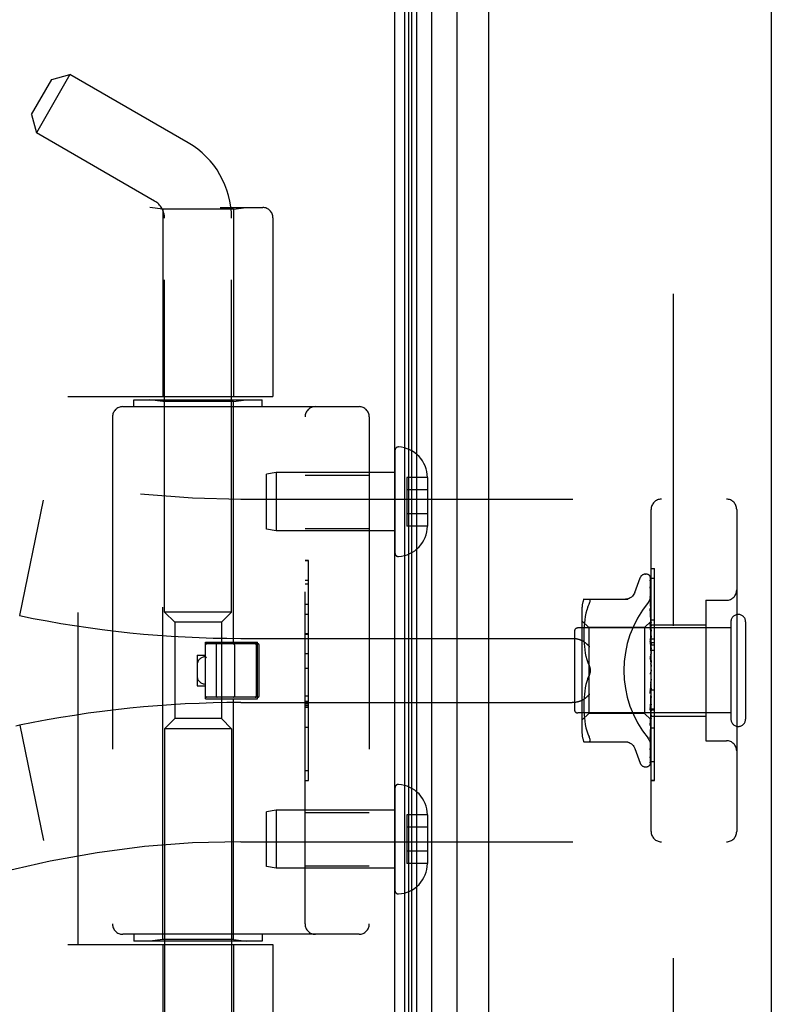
# Model space of a CAD drawing. Header units: inches. Extents: x 0 to 176, y 0 to 114.
# Tile 56 of 102: x 21.87 to 24.06, y 63.56 to 66.43. Entities that reach past the tile are written whole.
import ezdxf

# ---------------------------------------------------------------- set-up
doc = ezdxf.new("R2010")
doc.units = ezdxf.units.IN
doc.header["$LTSCALE"] = 9.696296
doc.header["$MEASUREMENT"] = 0
doc.linetypes.add('HIDDEN', pattern=[0.2, 0.1, -0.1])
doc.layers.get('0').update_dxf_attribs({"linetype": 'CONTINUOUS'})
doc.layers.add('DEFAULT_2', color=8, linetype='HIDDEN')
doc.layers.add('DOOR_ASSEMBLY', color=7, linetype='CONTINUOUS')

msp = doc.modelspace()

# ---------------------------------------------------------------- linework, layer by layer
at = {"color": 3, "linetype": 'Continuous'}
msp.add_line((22.9622, 26.1895), (22.9622, 86.0328), dxfattribs=at)
at = {"layer": 'DEFAULT_2', "color": 8, "linetype": 'HIDDEN'}
msp.add_line((23.7748, 85.0234), (23.7748, 27.2057), dxfattribs=at)
at = {"layer": 'DOOR_ASSEMBLY', "color": 7, "linetype": 'Continuous'}
for p, q in [((22.9912, 26.4464), (22.9912, 85.7826)), ((23.0031, 26.4672), (23.0031, 85.7618)), ((23.0119, 26.4648), (23.0119, 85.7642)), ((23.0256, 26.4581), (23.0256, 85.7709)), ((23.069, 85.7799), (23.069, 26.4491)), ((23.1442, 26.4775), (23.1442, 85.7515))]:
    msp.add_line(p, q, dxfattribs=at)
at = {"layer": 'DOOR_ASSEMBLY', "color": 3, "linetype": 'Continuous'}
for p, q in [((23.2362, 26.4995), (23.2362, 85.7295)), ((24.0612, 85.7295), (24.0612, 26.4995))]:
    msp.add_line(p, q, dxfattribs=at)
at = {"layer": 'DOOR_ASSEMBLY', "color": 8, "linetype": 'HIDDEN'}
for p, q in [((21.9009, 66.1539), (21.9599, 66.2561)), ((22.0131, 66.2704), (21.9151, 66.1007)), ((21.9599, 66.2561), (22.0131, 66.2704)), ((22.3582, 66.0712), (22.0131, 66.2704)), ((21.9009, 66.1539), (21.9151, 66.1007)), ((22.2602, 65.9014), (21.9151, 66.1007)), ((20.5122, 65.8824), (22.576, 65.8824)), ((22.2842, 65.8772), (22.2467, 65.8824)), ((22.2842, 65.8772), (22.2842, 65.3312)), ((22.4902, 65.8772), (22.2842, 65.8772)), ((22.4902, 65.8772), (22.5277, 65.8824)), ((22.4902, 65.8772), (22.4902, 65.3312)), ((22.2892, 64.7017), (22.2892, 65.8512)), ((22.4852, 64.7017), (22.4852, 65.8512)), ((22.606, 65.8524), (22.606, 65.3312)), ((22.0072, 65.3312), (22.606, 65.3312)), ((22.0372, 63.7312), (22.0372, 65.3312)), ((22.1672, 65.3012), (22.8572, 65.3012)), ((22.1997, 65.3012), (22.1997, 65.3212)), ((22.1998, 65.3212), (22.5747, 65.3212)), ((22.2842, 65.3159), (22.2467, 65.3212)), ((22.2842, 63.7464), (22.2842, 65.3159)), ((22.4902, 65.3159), (22.2842, 65.3159)), ((22.4902, 65.3159), (22.5277, 65.3212)), ((22.4902, 64.6142), (22.4902, 65.3159)), ((22.5747, 65.3012), (22.5747, 65.3212)), ((22.1372, 65.2712), (22.1372, 63.7912)), ((22.6997, 63.7912), (22.6997, 65.2712)), ((22.8872, 65.2712), (22.8872, 63.7912)), ((22.9622, 65.1735), (22.9622, 64.8738)), ((22.6156, 65.1087), (22.5872, 65.1037)), ((22.5872, 64.9437), (22.5872, 65.1037)), ((22.6156, 65.1087), (22.6156, 64.9387)), ((22.9622, 65.1087), (22.6156, 65.1087)), ((22.6997, 65.1017), (22.8872, 65.1017)), ((22.9972, 65.0947), (22.9972, 64.9526)), ((23.0572, 65.0947), (22.9972, 65.0947)), ((23.0572, 65.0947), (23.0572, 65.0937)), ((23.0572, 65.0937), (23.0572, 64.9537)), ((23.0572, 65.0587), (22.9972, 65.0587)), ((21.8663, 64.6912), (21.9361, 65.0278)), ((22.5122, 65.0312), (23.9302, 65.0312)), ((23.0572, 64.9887), (22.9972, 64.9887)), ((23.7102, 64.0612), (23.7102, 65.0012)), ((23.9602, 65.0012), (23.9602, 64.0612)), ((23.0572, 64.9526), (22.9972, 64.9526)), ((23.0572, 64.9537), (23.0572, 64.9526)), ((22.6156, 64.9387), (22.5872, 64.9437)), ((22.9622, 64.9387), (22.6156, 64.9387)), ((22.6997, 64.9457), (22.8872, 64.9457)), ((22.7097, 64.8521), (22.6997, 64.8521)), ((22.6997, 64.8519), (22.7097, 64.8519)), ((22.7097, 64.2102), (22.7097, 64.8521)), ((23.6938, 64.8124), (23.6946, 64.8124)), ((23.7102, 64.829), (23.7202, 64.829)), ((23.7202, 64.4182), (23.7202, 64.829)), ((22.7097, 64.7938), (22.6997, 64.7938)), ((22.6997, 64.7836), (22.7097, 64.7836)), ((23.6627, 64.7592), (23.6781, 64.8015)), ((23.7076, 64.8028), (23.7095, 64.674)), ((23.7076, 64.7936), (23.7095, 64.6689)), ((23.7076, 64.7918), (23.7095, 64.6687)), ((23.7102, 64.8005), (23.7202, 64.8005)), ((23.7076, 64.7753), (23.7076, 64.7749)), ((23.7076, 64.7749), (23.7095, 64.6588)), ((23.7076, 64.772), (23.7095, 64.6585)), ((22.6997, 64.7248), (22.7097, 64.7248)), ((23.5137, 64.7395), (23.643, 64.7395)), ((23.5256, 64.7165), (23.5292, 64.7249)), ((23.7076, 64.7474), (23.7076, 64.7473)), ((23.7084, 64.7413), (23.7076, 64.7474)), ((23.7076, 64.7473), (23.7095, 64.6441)), ((23.7077, 64.7432), (23.7076, 64.7435)), ((23.7076, 64.7434), (23.7095, 64.6437)), ((23.7092, 64.7343), (23.7084, 64.7413)), ((23.8702, 64.7362), (23.8702, 64.3262)), ((23.8702, 64.7362), (23.9302, 64.7362)), ((22.4852, 64.7017), (22.2892, 64.7017)), ((22.3192, 64.6717), (22.2892, 64.7017)), ((22.4552, 64.6717), (22.4852, 64.7017)), ((22.7097, 64.6945), (22.6997, 64.6945)), ((23.5082, 64.7108), (23.5082, 64.3516)), ((23.52, 64.6983), (23.518, 64.6887)), ((23.5225, 64.7077), (23.52, 64.6982)), ((23.5256, 64.7165), (23.5225, 64.7076)), ((23.7076, 64.712), (23.7095, 64.6253)), ((23.7076, 64.7118), (23.7076, 64.712)), ((23.7088, 64.7006), (23.7076, 64.7118)), ((23.7076, 64.7072), (23.7095, 64.6248)), ((23.7096, 64.6925), (23.7088, 64.7006)), ((23.7102, 64.6862), (23.7096, 64.6925)), ((22.3192, 64.6717), (22.3192, 64.3907)), ((22.4552, 64.6717), (22.3192, 64.6717)), ((22.4552, 64.6717), (22.4552, 64.3907)), ((23.5282, 64.6564), (23.5082, 64.6764)), ((23.5154, 64.6698), (23.5146, 64.6609)), ((23.5165, 64.6792), (23.5154, 64.6698)), ((23.518, 64.6887), (23.5165, 64.6792)), ((23.7102, 64.6754), (23.6912, 64.6564)), ((23.7076, 64.6701), (23.7095, 64.603)), ((23.7076, 64.6698), (23.7076, 64.67)), ((23.7092, 64.6528), (23.7076, 64.6698)), ((23.7076, 64.6646), (23.7095, 64.6025)), ((23.7095, 64.674), (23.7095, 64.674)), ((23.7095, 64.674), (23.7095, 64.674)), ((23.7102, 64.6719), (23.7095, 64.6689)), ((23.7095, 64.6687), (23.7095, 64.6689)), ((23.7095, 64.6689), (23.7095, 64.6688)), ((23.7102, 64.6633), (23.7095, 64.6588)), ((23.7102, 64.6792), (23.7202, 64.6792)), ((23.7102, 64.6642), (23.8702, 64.6642)), ((23.9432, 64.6732), (23.9432, 64.3892)), ((23.9862, 64.6732), (23.9862, 64.3892)), ((22.7097, 64.638), (22.6997, 64.638)), ((22.7097, 64.6378), (22.6997, 64.6378)), ((22.6997, 64.6375), (22.7097, 64.6375)), ((23.4862, 64.6452), (23.4862, 64.4172)), ((23.9432, 64.6552), (23.4962, 64.6552)), ((23.5138, 64.644), (23.5137, 64.6355)), ((23.5137, 64.6357), (23.5138, 64.6271)), ((23.5141, 64.6523), (23.5138, 64.6438)), ((23.5146, 64.6609), (23.5141, 64.6522)), ((23.5282, 64.6564), (23.5282, 64.4059)), ((23.6912, 64.6564), (23.5282, 64.6564)), ((23.6912, 64.6564), (23.6912, 64.4059)), ((23.7102, 64.6417), (23.7092, 64.6528)), ((23.7095, 64.6585), (23.7095, 64.6588)), ((23.7095, 64.6588), (23.7095, 64.6586)), ((23.7102, 64.6549), (23.7095, 64.6586)), ((23.7102, 64.65), (23.7095, 64.6441)), ((23.7095, 64.6437), (23.7095, 64.6441)), ((23.7095, 64.6441), (23.7095, 64.6438)), ((23.7102, 64.6387), (23.7095, 64.6438)), ((22.4092, 64.4482), (22.4092, 64.6142)), ((22.4092, 64.6142), (22.5612, 64.6142)), ((22.5622, 64.6092), (22.4122, 64.6092)), ((22.4402, 64.6062), (22.4402, 64.4562)), ((22.4932, 64.6062), (22.4932, 64.4562)), ((22.5122, 64.6249), (23.4798, 64.6249)), ((22.5572, 64.6062), (22.5572, 64.4562)), ((22.5612, 64.4482), (22.5612, 64.6142)), ((22.5652, 64.4562), (22.5652, 64.6062)), ((23.5138, 64.6273), (23.5141, 64.6185)), ((23.5141, 64.6187), (23.5146, 64.6096)), ((23.5146, 64.6098), (23.5154, 64.6005)), ((23.7076, 64.6231), (23.7095, 64.5781)), ((23.7076, 64.6228), (23.7076, 64.6231)), ((23.7076, 64.6228), (23.7102, 64.5933)), ((23.7076, 64.6171), (23.7095, 64.5776)), ((23.7102, 64.6324), (23.7095, 64.6253)), ((23.7095, 64.6248), (23.7095, 64.6253)), ((23.7095, 64.6253), (23.7095, 64.6249)), ((23.7102, 64.6185), (23.7095, 64.6249)), ((23.7102, 64.6111), (23.7095, 64.6032)), ((23.7102, 64.6231), (23.7202, 64.6231)), ((23.7102, 64.613), (23.7202, 64.613)), ((23.7102, 64.6059), (23.7202, 64.6059)), ((22.3842, 64.5762), (22.3842, 64.4862)), ((22.3842, 64.5762), (22.4092, 64.5762)), ((22.7097, 64.5796), (22.6997, 64.5796)), ((23.5154, 64.6007), (23.5165, 64.5912)), ((23.5165, 64.5914), (23.518, 64.5818)), ((23.518, 64.5819), (23.52, 64.5724)), ((23.7095, 64.6029), (23.7095, 64.6032)), ((23.7095, 64.603), (23.7095, 64.6027)), ((23.7095, 64.6025), (23.7095, 64.6029)), ((23.7102, 64.5952), (23.7095, 64.6027)), ((23.7102, 64.5869), (23.7095, 64.5784)), ((23.7095, 64.5776), (23.7095, 64.5784)), ((23.7095, 64.5781), (23.7095, 64.5779)), ((23.7102, 64.5696), (23.7095, 64.5779)), ((23.7102, 64.5908), (23.7202, 64.5908)), ((22.4093, 64.5711), (22.4092, 64.5712)), ((23.52, 64.5725), (23.5224, 64.5632)), ((23.5224, 64.5633), (23.5255, 64.5543)), ((23.5255, 64.5544), (23.5292, 64.5458)), ((23.7076, 64.5725), (23.7102, 64.5426)), ((23.7077, 64.5661), (23.7086, 64.558)), ((23.7102, 64.5607), (23.7095, 64.5519)), ((22.6997, 64.5375), (22.7097, 64.5375)), ((23.7087, 64.5249), (23.7087, 64.5249)), ((23.7092, 64.5256), (23.7093, 64.5257)), ((23.7093, 64.5257), (23.7094, 64.5258)), ((23.7094, 64.5258), (23.7095, 64.5258)), ((23.7102, 64.5335), (23.7095, 64.5246)), ((23.7095, 64.5258), (23.7096, 64.526)), ((23.7095, 64.5259), (23.7095, 64.5258)), ((23.7102, 64.5152), (23.7095, 64.5241)), ((23.7102, 64.5276), (23.7101, 64.5273)), ((23.52, 64.4899), (23.518, 64.4804)), ((23.5224, 64.4991), (23.52, 64.4898)), ((23.5255, 64.508), (23.5292, 64.5166)), ((23.7095, 64.4974), (23.7076, 64.4642)), ((23.7076, 64.4644), (23.7102, 64.4942)), ((23.7095, 64.498), (23.7086, 64.485)), ((23.7102, 64.5061), (23.7095, 64.4976)), ((23.7095, 64.498), (23.7095, 64.4971)), ((23.7095, 64.4974), (23.7095, 64.4976)), ((23.7102, 64.4883), (23.7095, 64.4971)), ((22.3842, 64.4862), (22.4092, 64.4862)), ((23.5154, 64.4618), (23.5146, 64.4525)), ((23.5165, 64.4711), (23.5154, 64.4617)), ((23.518, 64.4805), (23.5165, 64.471)), ((23.7086, 64.485), (23.7076, 64.4704)), ((23.7095, 64.472), (23.7076, 64.421)), ((23.7095, 64.4715), (23.7076, 64.4153)), ((23.7076, 64.4642), (23.7076, 64.4644)), ((23.7102, 64.4797), (23.7095, 64.4718)), ((23.7095, 64.472), (23.7095, 64.4713)), ((23.7095, 64.4715), (23.7095, 64.4718)), ((23.7102, 64.463), (23.7095, 64.4713)), ((23.7102, 64.4745), (23.7202, 64.4745)), ((22.4092, 64.4482), (22.5612, 64.4482)), ((22.5622, 64.4532), (22.4122, 64.4532)), ((22.4902, 63.7464), (22.4902, 64.4482)), ((22.5122, 64.4374), (23.4798, 64.4374)), ((22.6997, 64.4573), (22.7097, 64.4573)), ((22.6997, 64.4417), (22.7097, 64.4417)), ((22.6997, 64.4341), (22.7097, 64.4341)), ((23.5138, 64.4353), (23.5137, 64.4267)), ((23.5141, 64.4438), (23.5138, 64.4351)), ((23.5146, 64.4527), (23.5141, 64.4437)), ((23.7095, 64.4483), (23.7076, 64.3757)), ((23.7095, 64.4478), (23.7076, 64.3706)), ((23.7084, 64.4238), (23.7102, 64.4445)), ((23.7102, 64.4551), (23.7095, 64.4482)), ((23.7095, 64.4483), (23.7095, 64.4477)), ((23.7095, 64.4478), (23.7095, 64.4482)), ((23.7102, 64.4402), (23.7095, 64.4477)), ((23.7102, 64.4333), (23.7095, 64.4275)), ((22.6997, 64.4287), (22.7097, 64.4287)), ((22.6997, 64.4239), (22.7097, 64.4239)), ((23.9432, 64.4072), (23.4962, 64.4072)), ((23.5282, 64.4059), (23.5082, 64.3859)), ((23.5137, 64.4268), (23.5138, 64.4184)), ((23.5138, 64.4185), (23.5141, 64.41)), ((23.5141, 64.4101), (23.5146, 64.4014)), ((23.6912, 64.4059), (23.5282, 64.4059)), ((23.7095, 64.3877), (23.6912, 64.4059)), ((23.7095, 64.4276), (23.7076, 64.3361)), ((23.7095, 64.4272), (23.7076, 64.3318)), ((23.7076, 64.4155), (23.7084, 64.4238)), ((23.7076, 64.4152), (23.7076, 64.4155)), ((23.7095, 64.4107), (23.7076, 64.3036)), ((23.7095, 64.4104), (23.7076, 64.3002)), ((23.7095, 64.4276), (23.7095, 64.4271)), ((23.7095, 64.4272), (23.7095, 64.4275)), ((23.7102, 64.4207), (23.7095, 64.4271)), ((23.7102, 64.415), (23.7095, 64.4106)), ((23.7095, 64.4107), (23.7095, 64.4103)), ((23.7095, 64.4104), (23.7095, 64.4106)), ((23.7102, 64.4051), (23.7095, 64.4103)), ((23.7102, 64.4182), (23.7202, 64.4182)), ((23.7202, 64.4178), (23.7102, 64.4178)), ((23.7102, 64.4162), (23.7202, 64.4162)), ((23.7202, 64.2105), (23.7202, 64.4178)), ((22.3192, 64.3907), (22.2892, 64.3607)), ((22.4552, 64.3907), (22.3192, 64.3907)), ((22.4552, 64.3907), (22.4852, 64.3607)), ((23.5146, 64.4015), (23.5154, 64.3925)), ((23.5154, 64.3926), (23.5165, 64.3831)), ((23.5165, 64.3832), (23.518, 64.3736)), ((23.7095, 64.3981), (23.7076, 64.2793)), ((23.7095, 64.3979), (23.7076, 64.277)), ((23.7095, 64.3904), (23.7076, 64.2629)), ((23.7092, 64.3871), (23.7102, 64.3978)), ((23.7102, 64.4009), (23.7095, 64.3981)), ((23.7095, 64.3979), (23.7095, 64.3981)), ((23.7095, 64.3981), (23.7095, 64.3979)), ((23.7102, 64.3941), (23.7095, 64.3979)), ((23.7095, 64.3904), (23.7095, 64.3902)), ((23.7095, 64.3903), (23.7095, 64.3903)), ((23.7102, 64.387), (23.7095, 64.3877)), ((23.7095, 64.3877), (23.7095, 64.3877)), ((23.7102, 64.3982), (23.8702, 64.3982)), ((21.8663, 64.3711), (21.8548, 64.3687)), ((21.8663, 64.3711), (21.9361, 64.0346)), ((22.2892, 64.3607), (22.2892, 63.1268)), ((22.4852, 64.3607), (22.2892, 64.3607)), ((22.4852, 64.3607), (22.4852, 63.1268)), ((22.6997, 64.3655), (22.7097, 64.3655)), ((23.518, 64.3737), (23.52, 64.3641)), ((23.52, 64.3641), (23.5225, 64.3547)), ((23.5225, 64.3547), (23.5256, 64.3459)), ((23.5256, 64.3459), (23.5292, 64.3374)), ((23.7076, 64.3706), (23.7076, 64.3708)), ((23.7088, 64.3423), (23.7096, 64.3499)), ((23.7096, 64.3499), (23.7102, 64.3559)), ((23.7202, 64.3628), (23.7102, 64.3628)), ((23.5137, 64.3228), (23.643, 64.3228)), ((23.5304, 64.323), (23.5292, 64.3228)), ((23.7076, 64.3318), (23.7076, 64.3318)), ((23.8702, 64.3262), (23.9302, 64.3262)), ((23.6627, 64.3032), (23.6781, 64.2609)), ((23.7076, 64.3), (23.7084, 64.3054)), ((23.7076, 64.3036), (23.7076, 64.3034)), ((23.7076, 64.3002), (23.7076, 64.3001)), ((23.7076, 64.3001), (23.7076, 64.3)), ((23.7076, 64.277), (23.7075, 64.2762)), ((23.7102, 64.2659), (23.7202, 64.2659)), ((22.6997, 64.2392), (22.7097, 64.2392)), ((23.6938, 64.2499), (23.6946, 64.2499)), ((23.7059, 64.2544), (23.706, 64.2545)), ((22.6997, 64.2102), (22.7097, 64.2102)), ((23.7102, 64.2114), (23.7202, 64.2114)), ((23.7102, 64.2105), (23.7202, 64.2105)), ((22.9622, 64.1885), (22.9622, 63.8888)), ((22.6156, 64.1237), (22.5872, 64.1187)), ((22.5872, 63.9587), (22.5872, 64.1187)), ((22.6156, 64.1237), (22.6156, 63.9537)), ((22.9622, 64.1237), (22.6156, 64.1237)), ((22.6997, 64.1167), (22.8872, 64.1167)), ((22.9972, 64.1097), (22.9972, 63.9676)), ((23.0572, 64.1097), (22.9972, 64.1097)), ((23.0572, 64.1097), (23.0572, 64.1087)), ((23.0572, 64.1087), (23.0572, 63.9687)), ((23.0572, 64.0737), (22.9972, 64.0737)), ((22.5122, 64.0312), (23.9302, 64.0312)), ((23.0572, 64.0037), (22.9972, 64.0037)), ((22.6156, 63.9537), (22.5872, 63.9587)), ((22.9622, 63.9537), (22.6156, 63.9537)), ((22.6997, 63.9607), (22.8872, 63.9607)), ((23.0572, 63.9676), (22.9972, 63.9676)), ((23.0572, 63.9687), (23.0572, 63.9676)), ((22.8572, 63.7612), (22.1672, 63.7612)), ((22.1997, 63.7612), (22.1997, 63.7412)), ((22.2842, 63.7464), (22.2467, 63.7412)), ((22.4902, 63.7464), (22.2842, 63.7464)), ((22.4902, 63.7464), (22.5277, 63.7412)), ((22.5747, 63.7612), (22.5747, 63.7412)), ((22.0072, 63.7312), (22.606, 63.7312)), ((22.5747, 63.7412), (22.1998, 63.7412)), ((22.2842, 63.7312), (22.2842, 63.1852)), ((22.4902, 63.7312), (22.4902, 63.1852)), ((22.606, 63.7312), (22.606, 63.2099))]:
    msp.add_line(p, q, dxfattribs=at)
for points in [[(23.7069, 64.8055), (23.7071, 64.8052), (23.7073, 64.8047), (23.7075, 64.8041), (23.7076, 64.8034), (23.7076, 64.8028)], [(23.7068, 64.805), (23.7068, 64.8051), (23.7068, 64.8051), (23.7068, 64.8051), (23.7069, 64.8049), (23.707, 64.8047), (23.7072, 64.8043), (23.7074, 64.8038), (23.7075, 64.8032), (23.7076, 64.8026), (23.7076, 64.8022)], [(23.7102, 64.7989), (23.7102, 64.7992), (23.7099, 64.7998), (23.7096, 64.8005), (23.7093, 64.8011), (23.709, 64.8017), (23.7087, 64.8022), (23.7084, 64.8027), (23.7081, 64.8032), (23.7078, 64.8037), (23.7076, 64.8041), (23.7073, 64.8044), (23.7068, 64.805)], [(23.7102, 64.7957), (23.7099, 64.7974), (23.7094, 64.799), (23.709, 64.8005), (23.7085, 64.802), (23.7079, 64.8034), (23.7074, 64.8047), (23.7069, 64.8055)], [(23.7075, 64.793), (23.7074, 64.7931), (23.7074, 64.7932), (23.7074, 64.7932), (23.7074, 64.7931), (23.7075, 64.7929), (23.7075, 64.7925), (23.7076, 64.7921), (23.7076, 64.7918)], [(23.7075, 64.7947), (23.7075, 64.7945), (23.7076, 64.794), (23.7076, 64.7936)], [(23.7102, 64.7808), (23.71, 64.7825), (23.7096, 64.7848), (23.7092, 64.7871), (23.7087, 64.7892), (23.7083, 64.7913), (23.7078, 64.7933), (23.7075, 64.7947)], [(23.7077, 64.7925), (23.7076, 64.7928), (23.7075, 64.793)], [(23.7102, 64.7872), (23.7102, 64.7875), (23.7099, 64.7882), (23.7096, 64.7888), (23.7093, 64.7895), (23.7091, 64.79), (23.7088, 64.7906), (23.7085, 64.7911), (23.7082, 64.7916), (23.7077, 64.7925)], [(23.7102, 64.8014), (23.7099, 64.8024), (23.7095, 64.8032), (23.7094, 64.8034)], [(23.6625, 64.7587), (23.6617, 64.7568), (23.66, 64.7535), (23.6579, 64.7505), (23.6554, 64.7477), (23.6525, 64.7453), (23.6494, 64.7432), (23.646, 64.7416), (23.6425, 64.7404), (23.6388, 64.7397), (23.6351, 64.7395)], [(23.7015, 64.7292), (23.7019, 64.7297), (23.7024, 64.7303), (23.7028, 64.731), (23.7033, 64.7316), (23.7037, 64.7322), (23.7042, 64.7329), (23.7046, 64.7336), (23.705, 64.7343), (23.7054, 64.735), (23.7058, 64.7357), (23.7062, 64.7364), (23.7065, 64.7371), (23.7069, 64.7379), (23.7072, 64.7386), (23.7075, 64.7394), (23.7078, 64.7402), (23.7081, 64.7409), (23.7084, 64.7417), (23.7087, 64.7425), (23.7089, 64.7433), (23.7091, 64.7441), (23.7093, 64.7448), (23.7095, 64.7456), (23.7096, 64.7464), (23.7098, 64.7472), (23.7099, 64.748), (23.71, 64.7488), (23.7101, 64.7495), (23.7102, 64.7503), (23.7102, 64.751), (23.7102, 64.7518), (23.7102, 64.7525)], [(23.7102, 64.757), (23.71, 64.7589), (23.7096, 64.7619), (23.7092, 64.7648), (23.7088, 64.7677), (23.7083, 64.7705), (23.7079, 64.7733), (23.7076, 64.7753)], [(23.7076, 64.7723), (23.7076, 64.7724), (23.7076, 64.7725), (23.7076, 64.7724), (23.7076, 64.7722), (23.7076, 64.772)], [(23.7082, 64.7711), (23.7079, 64.7715), (23.7078, 64.7719), (23.7076, 64.7722), (23.7076, 64.7723)], [(23.7102, 64.7664), (23.7101, 64.7669), (23.7097, 64.7677), (23.7094, 64.7685), (23.7091, 64.7692), (23.7088, 64.7699), (23.7082, 64.7711)], [(23.5292, 64.7395), (23.5304, 64.7393), (23.5314, 64.7388)], [(23.5292, 64.7249), (23.5304, 64.7277), (23.5314, 64.7301), (23.5321, 64.7322), (23.5325, 64.734), (23.5326, 64.7356), (23.5325, 64.7369), (23.5321, 64.738), (23.5314, 64.7388)], [(23.7102, 64.737), (23.71, 64.7377), (23.7097, 64.7386), (23.7093, 64.7394), (23.7089, 64.7402), (23.7086, 64.7409), (23.7083, 64.7415), (23.7081, 64.7421), (23.7078, 64.7427), (23.7077, 64.7431), (23.7077, 64.7432)], [(23.7102, 64.7251), (23.71, 64.7272), (23.7092, 64.7343)], [(23.7087, 64.7038), (23.7084, 64.7045), (23.7082, 64.7052), (23.7079, 64.7057), (23.7078, 64.7063), (23.7077, 64.7067), (23.7076, 64.707), (23.7076, 64.7072)], [(23.7102, 64.7004), (23.7101, 64.7008), (23.7097, 64.7016), (23.7094, 64.7024), (23.7087, 64.7038)], [(23.7095, 64.6592), (23.7088, 64.6607), (23.7085, 64.6614), (23.7082, 64.6622), (23.708, 64.6628), (23.7078, 64.6635), (23.7077, 64.664), (23.7076, 64.6645), (23.7076, 64.6646)], [(23.7102, 64.6754), (23.7101, 64.6751), (23.7099, 64.6748), (23.7097, 64.6744), (23.7095, 64.674)], [(23.7102, 64.6751), (23.71, 64.6747), (23.7098, 64.6745), (23.7096, 64.6743), (23.7095, 64.6741), (23.7095, 64.674), (23.7095, 64.674)], [(23.7102, 64.6744), (23.71, 64.6742), (23.7098, 64.6741), (23.7096, 64.674), (23.7095, 64.6739), (23.7095, 64.674), (23.7095, 64.674)], [(23.7102, 64.6736), (23.7101, 64.6738), (23.7099, 64.6739), (23.7097, 64.6739), (23.7095, 64.674)], [(23.7102, 64.6705), (23.71, 64.6701), (23.7098, 64.6697), (23.7096, 64.6694), (23.7095, 64.6691), (23.7095, 64.6689), (23.7095, 64.6689)], [(23.7102, 64.6667), (23.7101, 64.6673), (23.7099, 64.6678), (23.7097, 64.6683), (23.7095, 64.6688)], [(23.7102, 64.6686), (23.71, 64.6685), (23.7098, 64.6685), (23.7096, 64.6685), (23.7095, 64.6686), (23.7095, 64.6687)], [(23.7102, 64.6609), (23.71, 64.6604), (23.7098, 64.6599), (23.7096, 64.6595), (23.7095, 64.6592), (23.7095, 64.6589), (23.7095, 64.6588)], [(23.7102, 64.6577), (23.7099, 64.6585), (23.7095, 64.6592)], [(23.7102, 64.6578), (23.71, 64.6579), (23.7098, 64.6579), (23.7096, 64.6581), (23.7095, 64.6583), (23.7095, 64.6585)], [(23.7102, 64.6466), (23.71, 64.646), (23.7098, 64.6455), (23.7096, 64.645), (23.7095, 64.6446), (23.7095, 64.6442), (23.7095, 64.6441)], [(23.7102, 64.6425), (23.71, 64.6426), (23.7098, 64.6428), (23.7096, 64.6431), (23.7095, 64.6434), (23.7095, 64.6437)], [(23.4798, 64.6249), (23.4811, 64.6249), (23.4824, 64.6249), (23.4836, 64.6248), (23.4849, 64.6248), (23.4862, 64.6247), (23.4874, 64.6245), (23.4886, 64.6244), (23.4898, 64.6242), (23.491, 64.6241), (23.4921, 64.6239), (23.4933, 64.6237), (23.4944, 64.6234), (23.4955, 64.6232), (23.4965, 64.6229), (23.4976, 64.6227), (23.4986, 64.6224), (23.4995, 64.6221), (23.5005, 64.6218), (23.5014, 64.6215), (23.5023, 64.6212), (23.5032, 64.6208), (23.504, 64.6205), (23.5048, 64.6201), (23.5056, 64.6198), (23.5064, 64.6194), (23.5071, 64.6191), (23.5078, 64.6187), (23.5085, 64.6183), (23.5092, 64.6179), (23.5098, 64.6175)], [(23.531, 64.5999), (23.5305, 64.6005), (23.53, 64.6011), (23.5295, 64.6016), (23.5289, 64.6022), (23.5284, 64.6028), (23.5278, 64.6033), (23.5272, 64.6039), (23.5266, 64.6045), (23.526, 64.605), (23.5254, 64.6056), (23.5248, 64.6062), (23.5242, 64.6067), (23.5236, 64.6073), (23.5229, 64.6078), (23.5223, 64.6084), (23.5216, 64.6089), (23.521, 64.6095), (23.5203, 64.61), (23.5197, 64.6105), (23.519, 64.6111), (23.5184, 64.6116), (23.5177, 64.6121), (23.517, 64.6126), (23.5164, 64.6131), (23.5157, 64.6136), (23.515, 64.614), (23.5144, 64.6145), (23.5137, 64.615), (23.5131, 64.6154), (23.5124, 64.6159), (23.5118, 64.6163), (23.5111, 64.6167), (23.5105, 64.6171), (23.5098, 64.6175)], [(23.7102, 64.6105), (23.7102, 64.6107), (23.7099, 64.6113), (23.7095, 64.6119), (23.7092, 64.6125), (23.7089, 64.6131), (23.7086, 64.6138), (23.7083, 64.6144), (23.708, 64.6151), (23.7078, 64.6158), (23.7077, 64.6165), (23.7076, 64.6171)], [(23.7102, 64.6281), (23.71, 64.6275), (23.7098, 64.627), (23.7096, 64.6264), (23.7095, 64.6259), (23.7095, 64.6254), (23.7095, 64.6253)], [(23.7102, 64.6231), (23.71, 64.6233), (23.7098, 64.6237), (23.7096, 64.624), (23.7095, 64.6244), (23.7095, 64.6248)], [(23.7102, 64.6062), (23.71, 64.6056), (23.7098, 64.6049), (23.7096, 64.6043), (23.7095, 64.6038), (23.7095, 64.6032), (23.7095, 64.603)], [(23.7102, 64.6004), (23.71, 64.6007), (23.7098, 64.6011), (23.7096, 64.6015), (23.7095, 64.6019), (23.7095, 64.6024), (23.7095, 64.6025)], [(23.7102, 64.5815), (23.71, 64.5809), (23.7098, 64.5803), (23.7096, 64.5796), (23.7095, 64.579), (23.7095, 64.5784), (23.7095, 64.5781)], [(23.7102, 64.5752), (23.71, 64.5756), (23.7098, 64.5761), (23.7096, 64.5766), (23.7095, 64.5772), (23.7095, 64.5776)], [(22.4122, 64.568), (22.4118, 64.5685), (22.4113, 64.569), (22.4108, 64.5695), (22.4104, 64.5699), (22.4101, 64.5703), (22.4098, 64.5706), (22.4096, 64.5709), (22.4093, 64.5711)], [(23.7102, 64.5607), (23.7102, 64.5609), (23.7099, 64.5613), (23.7097, 64.5617), (23.7094, 64.562), (23.7091, 64.5624), (23.7089, 64.5628), (23.7086, 64.5633), (23.7083, 64.5638), (23.7081, 64.5644), (23.7079, 64.5651), (23.7077, 64.5657), (23.7076, 64.5662)], [(23.7086, 64.558), (23.7092, 64.5529), (23.7095, 64.5506)], [(23.7102, 64.555), (23.71, 64.5544), (23.7098, 64.5538), (23.7096, 64.5532), (23.7095, 64.5525), (23.7095, 64.5519), (23.7095, 64.5513)], [(23.7095, 64.5506), (23.7095, 64.5512), (23.7095, 64.5519)], [(23.7102, 64.5484), (23.71, 64.5489), (23.7098, 64.5495), (23.7096, 64.55), (23.7095, 64.5506)], [(23.5326, 64.5312), (23.5325, 64.5336), (23.5322, 64.536), (23.5317, 64.5385), (23.5311, 64.541), (23.5302, 64.5434), (23.5292, 64.5458)], [(23.5292, 64.5458), (23.5297, 64.5445), (23.5303, 64.5432), (23.5308, 64.5418), (23.5313, 64.5403), (23.5317, 64.5388), (23.532, 64.5373), (23.5323, 64.5357), (23.5325, 64.5342), (23.5326, 64.5327), (23.5326, 64.5312)], [(23.5292, 64.5166), (23.5302, 64.519), (23.5311, 64.5214), (23.5317, 64.5239), (23.5322, 64.5264), (23.5325, 64.5288), (23.5326, 64.5312)], [(23.5311, 64.5216), (23.5305, 64.5199), (23.5299, 64.5182), (23.5292, 64.5166)], [(23.5326, 64.5312), (23.5325, 64.5293), (23.5324, 64.5273), (23.5321, 64.5254), (23.5317, 64.5235)], [(23.7087, 64.5249), (23.7085, 64.5246), (23.7083, 64.5241), (23.7081, 64.5237), (23.7079, 64.5232), (23.7077, 64.5226), (23.7076, 64.522), (23.7076, 64.5214), (23.7076, 64.5208)], [(23.7101, 64.5273), (23.7099, 64.5269), (23.7096, 64.5264), (23.7094, 64.526), (23.7091, 64.5256), (23.7089, 64.5252), (23.7087, 64.5249)], [(23.7095, 64.5258), (23.7093, 64.5256), (23.7091, 64.5254), (23.7089, 64.5252), (23.7087, 64.5249)], [(23.7087, 64.5249), (23.7087, 64.525), (23.7088, 64.5251), (23.7089, 64.5252), (23.709, 64.5253)], [(23.7091, 64.5254), (23.7091, 64.5255), (23.7092, 64.5255)], [(23.7101, 64.5273), (23.71, 64.5271), (23.7098, 64.5265), (23.7096, 64.5259), (23.7095, 64.5253), (23.7095, 64.5247), (23.7095, 64.5241)], [(23.7102, 64.521), (23.71, 64.5216), (23.7098, 64.5221), (23.7096, 64.5228), (23.7095, 64.5234), (23.7095, 64.524), (23.7095, 64.5246)], [(23.7096, 64.526), (23.7096, 64.526), (23.7097, 64.5261), (23.7098, 64.5262), (23.7099, 64.5264), (23.71, 64.5265), (23.7102, 64.5267), (23.7102, 64.5268)], [(23.5292, 64.5166), (23.5255, 64.508), (23.5224, 64.4991)], [(23.7102, 64.5004), (23.71, 64.4999), (23.7098, 64.4994), (23.7096, 64.4989), (23.7095, 64.4983), (23.7095, 64.498)], [(23.7102, 64.4939), (23.71, 64.4945), (23.7098, 64.4952), (23.7096, 64.4958), (23.7095, 64.4964), (23.7095, 64.497), (23.7095, 64.4974)], [(23.5098, 64.4448), (23.5105, 64.4452), (23.5111, 64.4456), (23.5118, 64.4461), (23.5124, 64.4465), (23.5131, 64.4469), (23.5137, 64.4474), (23.5144, 64.4478), (23.515, 64.4483), (23.5157, 64.4488), (23.5164, 64.4493), (23.517, 64.4498), (23.5177, 64.4503), (23.5184, 64.4508), (23.519, 64.4513), (23.5197, 64.4518), (23.5203, 64.4524), (23.521, 64.4529), (23.5216, 64.4534), (23.5223, 64.454), (23.5229, 64.4545), (23.5236, 64.4551), (23.5242, 64.4556), (23.5248, 64.4562), (23.5254, 64.4568), (23.526, 64.4573), (23.5266, 64.4579), (23.5272, 64.4585), (23.5278, 64.459), (23.5284, 64.4596), (23.5289, 64.4602), (23.5295, 64.4607), (23.53, 64.4613), (23.5305, 64.4619), (23.531, 64.4624)], [(23.7076, 64.4704), (23.7076, 64.4705), (23.7077, 64.4711), (23.7079, 64.4718), (23.7081, 64.4725), (23.7084, 64.4731), (23.7086, 64.4737), (23.7089, 64.4742), (23.7092, 64.4747), (23.7098, 64.4757)], [(23.7102, 64.4743), (23.71, 64.4739), (23.7098, 64.4735), (23.7096, 64.473), (23.7095, 64.4724), (23.7095, 64.472)], [(23.7102, 64.4682), (23.71, 64.4689), (23.7098, 64.4695), (23.7096, 64.4701), (23.7095, 64.4707), (23.7095, 64.4713), (23.7095, 64.4715)], [(23.7098, 64.4757), (23.7101, 64.4762), (23.7102, 64.4765)], [(23.5098, 64.4448), (23.5092, 64.4444), (23.5085, 64.4441), (23.5078, 64.4437), (23.5071, 64.4433), (23.5064, 64.4429), (23.5056, 64.4426), (23.5048, 64.4422), (23.504, 64.4419), (23.5032, 64.4415), (23.5023, 64.4412), (23.5014, 64.4409), (23.5005, 64.4406), (23.4995, 64.4402), (23.4986, 64.44), (23.4976, 64.4397), (23.4965, 64.4394), (23.4955, 64.4392), (23.4944, 64.4389), (23.4933, 64.4387), (23.4921, 64.4385), (23.491, 64.4383), (23.4898, 64.4381), (23.4886, 64.438), (23.4874, 64.4378), (23.4862, 64.4377), (23.4849, 64.4376), (23.4836, 64.4375), (23.4824, 64.4375), (23.4811, 64.4374), (23.4798, 64.4374)], [(23.7102, 64.4502), (23.71, 64.4499), (23.7098, 64.4496), (23.7096, 64.4492), (23.7095, 64.4487), (23.7095, 64.4483)], [(23.7102, 64.4448), (23.71, 64.4454), (23.7098, 64.446), (23.7096, 64.4466), (23.7095, 64.4472), (23.7095, 64.4477), (23.7095, 64.4478)], [(23.7076, 64.421), (23.7076, 64.4211), (23.7077, 64.4217), (23.7078, 64.4223), (23.708, 64.423), (23.7083, 64.4237), (23.7086, 64.4244), (23.7089, 64.4251)], [(23.7089, 64.4251), (23.7096, 64.4265), (23.71, 64.4272), (23.7102, 64.4278)], [(23.7102, 64.4291), (23.71, 64.4289), (23.7098, 64.4287), (23.7096, 64.4283), (23.7095, 64.428), (23.7095, 64.4276)], [(23.7102, 64.4245), (23.71, 64.4251), (23.7098, 64.4256), (23.7096, 64.4262), (23.7095, 64.4267), (23.7095, 64.4271), (23.7095, 64.4272)], [(23.7102, 64.4117), (23.71, 64.4116), (23.7098, 64.4114), (23.7096, 64.4112), (23.7095, 64.411), (23.7095, 64.4107)], [(23.7102, 64.4081), (23.71, 64.4086), (23.7098, 64.4091), (23.7096, 64.4095), (23.7095, 64.4099), (23.7095, 64.4103), (23.7095, 64.4104)], [(23.7095, 64.3877), (23.7076, 64.2586), (23.7076, 64.2582), (23.7075, 64.2578), (23.7075, 64.2574), (23.7074, 64.2571), (23.7073, 64.2567), (23.7072, 64.2564), (23.707, 64.256), (23.7069, 64.2557), (23.7067, 64.2555), (23.7065, 64.2552), (23.7064, 64.2549), (23.7062, 64.2547), (23.7061, 64.2546), (23.706, 64.2545), (23.7059, 64.2544), (23.7059, 64.2544)], [(23.7076, 64.3708), (23.7079, 64.374), (23.7092, 64.3871)], [(23.7076, 64.3757), (23.7076, 64.3761), (23.7077, 64.3765), (23.7079, 64.3771), (23.7081, 64.3778), (23.7084, 64.3785), (23.7087, 64.3793)], [(23.7087, 64.3793), (23.7095, 64.3809), (23.7098, 64.3817), (23.7102, 64.3825), (23.7102, 64.3827)], [(23.7102, 64.3985), (23.71, 64.3986), (23.7098, 64.3985), (23.7096, 64.3985), (23.7095, 64.3983), (23.7095, 64.3981)], [(23.7102, 64.3961), (23.71, 64.3965), (23.7098, 64.3969), (23.7096, 64.3973), (23.7095, 64.3976), (23.7095, 64.3979), (23.7095, 64.3979)], [(23.7102, 64.3915), (23.7101, 64.3912), (23.7099, 64.3909), (23.7097, 64.3906), (23.7095, 64.3903)], [(23.7102, 64.3902), (23.71, 64.3904), (23.7098, 64.3904), (23.7096, 64.3905), (23.7095, 64.3905), (23.7095, 64.3904)], [(23.7102, 64.3889), (23.71, 64.3893), (23.7098, 64.3896), (23.7096, 64.3899), (23.7095, 64.3901), (23.7095, 64.3902), (23.7095, 64.3903)], [(23.7102, 64.3881), (23.7101, 64.3886), (23.7099, 64.3891), (23.7097, 64.3896), (23.7095, 64.3902)], [(23.7102, 64.3872), (23.7101, 64.3873), (23.7099, 64.3874), (23.7097, 64.3875), (23.7095, 64.3877)], [(23.5304, 64.323), (23.5314, 64.3236), (23.5321, 64.3244), (23.5325, 64.3254), (23.5326, 64.3267), (23.5325, 64.3283), (23.5321, 64.3301), (23.5314, 64.3322), (23.5304, 64.3347), (23.5292, 64.3374)], [(23.6351, 64.3228), (23.6388, 64.3226), (23.6425, 64.3219), (23.646, 64.3207), (23.6494, 64.3191), (23.6525, 64.3171), (23.6554, 64.3146), (23.6579, 64.3119), (23.66, 64.3088), (23.6617, 64.3056), (23.6625, 64.3037)], [(23.7102, 64.3098), (23.7102, 64.3106), (23.7102, 64.3113), (23.7102, 64.3121), (23.7101, 64.3128), (23.71, 64.3136), (23.7099, 64.3144), (23.7098, 64.3152), (23.7096, 64.3159), (23.7095, 64.3167), (23.7093, 64.3175), (23.7091, 64.3183), (23.7089, 64.3191), (23.7087, 64.3199), (23.7084, 64.3206), (23.7081, 64.3214), (23.7078, 64.3222), (23.7075, 64.323), (23.7072, 64.3237), (23.7069, 64.3245), (23.7065, 64.3252), (23.7062, 64.3259), (23.7058, 64.3267), (23.7054, 64.3274), (23.705, 64.3281), (23.7046, 64.3288), (23.7042, 64.3295), (23.7037, 64.3301), (23.7033, 64.3308), (23.7028, 64.3314), (23.7024, 64.332), (23.7019, 64.3326), (23.7015, 64.3332)], [(23.7076, 64.3318), (23.7079, 64.3346), (23.7088, 64.3423)], [(23.7076, 64.3361), (23.7076, 64.3361), (23.7076, 64.3362), (23.7077, 64.3365), (23.7077, 64.3368), (23.7079, 64.3373), (23.7081, 64.3379), (23.7084, 64.3385), (23.7087, 64.3392), (23.7094, 64.3406)], [(23.7084, 64.3054), (23.7088, 64.3086), (23.7092, 64.3119), (23.7096, 64.3151), (23.71, 64.3183), (23.7102, 64.3204)], [(23.7094, 64.3406), (23.7097, 64.3414), (23.71, 64.3423), (23.7102, 64.3428)], [(23.7075, 64.2762), (23.7079, 64.2779), (23.7083, 64.2803), (23.7088, 64.2828), (23.7092, 64.2854), (23.7096, 64.2879), (23.71, 64.2905), (23.7102, 64.2924)], [(23.7076, 64.3034), (23.7076, 64.3034), (23.7077, 64.3036), (23.7078, 64.304), (23.708, 64.3044), (23.7082, 64.305), (23.7085, 64.3055), (23.7088, 64.3062), (23.7091, 64.3069), (23.7095, 64.3077), (23.7098, 64.3086), (23.7102, 64.3095), (23.7102, 64.3097)], [(23.7058, 64.2543), (23.7066, 64.2551), (23.7075, 64.2562), (23.7082, 64.2574), (23.7088, 64.2586), (23.7093, 64.2598), (23.7098, 64.2611), (23.7102, 64.2626)], [(23.7063, 64.2548), (23.7064, 64.2549), (23.7065, 64.255), (23.7067, 64.2552), (23.7068, 64.2554), (23.707, 64.2555), (23.7071, 64.2557), (23.7073, 64.2559), (23.7075, 64.2561), (23.7076, 64.2564), (23.7078, 64.2566), (23.708, 64.2568), (23.7082, 64.2571), (23.7083, 64.2574), (23.7085, 64.2576), (23.7087, 64.2579), (23.7089, 64.2582), (23.709, 64.2585), (23.7092, 64.2588), (23.7094, 64.2592), (23.7096, 64.2595), (23.7097, 64.2598), (23.7099, 64.2602), (23.71, 64.2605), (23.7102, 64.2609), (23.7102, 64.2611)], [(23.7072, 64.2621), (23.7071, 64.2621), (23.7072, 64.2621), (23.7073, 64.2622), (23.7074, 64.2625), (23.7079, 64.2633)], [(23.7076, 64.2641), (23.7076, 64.2637), (23.7075, 64.2632), (23.7074, 64.2627), (23.7073, 64.2624), (23.7072, 64.2621), (23.7072, 64.2621)], [(23.7073, 64.2612), (23.7077, 64.2623), (23.7082, 64.264), (23.7086, 64.2657), (23.7091, 64.2675), (23.7095, 64.2693), (23.7099, 64.2713), (23.7102, 64.2729)], [(23.7076, 64.2629), (23.7076, 64.2624), (23.7075, 64.2618), (23.7073, 64.2613), (23.7073, 64.2612)], [(23.7075, 64.2785), (23.7075, 64.2785), (23.7075, 64.2784), (23.7075, 64.2785), (23.7076, 64.2787), (23.7078, 64.279), (23.708, 64.2794), (23.7085, 64.2805)], [(23.7076, 64.2793), (23.7076, 64.279), (23.7075, 64.2787), (23.7075, 64.2785)], [(23.7079, 64.2633), (23.7082, 64.2638), (23.7085, 64.2643), (23.7088, 64.2648), (23.7091, 64.2655), (23.7094, 64.2661), (23.7097, 64.2668), (23.71, 64.2675), (23.7102, 64.2681)], [(23.7085, 64.2805), (23.7088, 64.281), (23.7091, 64.2817), (23.7094, 64.2823), (23.7097, 64.283), (23.71, 64.2838), (23.7102, 64.2844)], [(23.706, 64.2545), (23.7061, 64.2546), (23.7063, 64.2548)]]:
    msp.add_lwpolyline(points, dxfattribs=at)
for centre, radius, start, end in [((22.2312, 65.8512), 0.254, 0, 60), ((22.2312, 65.8512), 0.058, 0, 60), ((22.5122, 67.8063), 2.7751, 223.8884, 270), ((22.576, 65.8524), 0.03, 0, 90), ((22.1672, 65.2712), 0.03, 90, 180), ((22.7297, 65.2712), 0.03, 90, 180), ((22.8572, 65.2712), 0.03, 0, 90), ((22.9722, 65.1735), 0.01, 86.4167, 180), ((22.9672, 65.0937), 0.09, 0.672, 86.4167), ((23.7402, 65.0012), 0.03, 90, 180), ((23.9302, 65.0012), 0.03, 0, 90), ((22.9672, 64.9537), 0.09, 273.5833, 359.328), ((22.9722, 64.8738), 0.01, 180, 273.5833), ((23.6938, 64.7958), 0.0167, 90, 160), ((23.6946, 64.7958), 0.0167, 27.1488, 90), ((23.9302, 64.7662), 0.03, 270, 360), ((23.5858, 64.7108), 0.0776, 157.9239, 180), ((22.5122, 67.8063), 3.1814, 258.2843, 270), ((23.9647, 64.6732), 0.0215, 0, 180), ((23.4962, 64.6452), 0.01, 90, 180), ((22.4122, 64.6062), 0.003, 90, 180), ((22.4432, 64.6062), 0.003, 90, 180), ((22.4902, 64.6062), 0.003, 0, 90), ((22.5542, 64.6062), 0.003, 0, 90), ((22.5622, 64.6062), 0.003, 0, 90), ((22.4092, 64.5462), 0.025, 90, 180), ((22.4092, 64.5162), 0.025, 180, 263.8494), ((22.4062, 64.4883), 0.003, 0, 83.8494), ((22.5122, 61.2561), 3.1814, 90, 101.7157), ((22.4122, 64.4562), 0.003, 180, 270), ((22.4432, 64.4562), 0.003, 180, 270), ((22.4902, 64.4562), 0.003, 270, 360), ((22.5542, 64.4562), 0.003, 270, 360), ((22.5622, 64.4562), 0.003, 270, 360), ((23.4962, 64.4172), 0.01, 180, 270), ((23.9647, 64.3892), 0.0215, 180, 360), ((23.5858, 64.3516), 0.0776, 180, 202.0761), ((23.9302, 64.2962), 0.03, 0, 90), ((23.6938, 64.2666), 0.0167, 200, 270), ((23.6946, 64.2666), 0.0167, 270, 312.2353), ((22.9722, 64.1885), 0.01, 86.4167, 180), ((22.9672, 64.1087), 0.09, 0.672, 86.4167), ((23.7402, 64.0612), 0.03, 180, 270), ((23.9302, 64.0612), 0.03, 270, 360), ((22.5122, 61.2561), 2.7751, 90, 136.1116), ((22.9672, 63.9687), 0.09, 273.5833, 359.328), ((22.9722, 63.8888), 0.01, 180, 273.5833), ((22.1672, 63.7912), 0.03, 180, 270), ((22.7297, 63.7912), 0.03, 180, 270), ((22.8572, 63.7912), 0.03, 270, 360)]:
    msp.add_arc(centre, radius, start, end, dxfattribs=at)
msp.add_ellipse((23.9432, 64.5312), major_axis=(0.3125, 0), ratio=1, start_param=2.455485, end_param=3.8277, dxfattribs=at)

doc.saveas('drawing.dxf')
